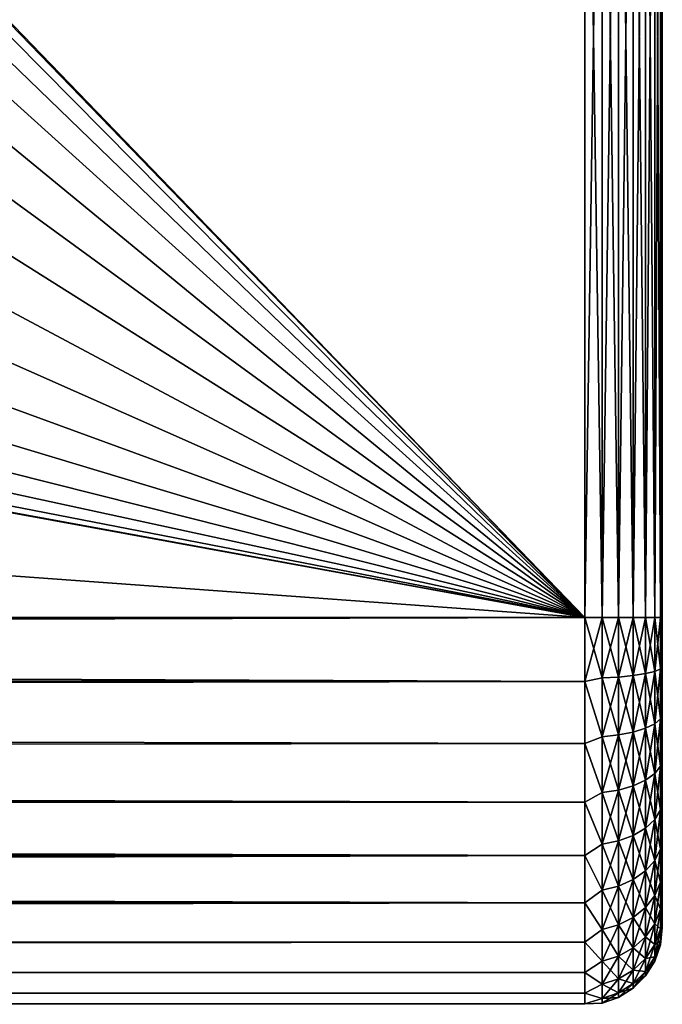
# Model space of a CAD drawing. Extents: x 0 to 500, y -78 to 1786.
# Tile 86 of 195: x 483 to 500, y 345 to 371. Entities that reach past the tile are written whole.
import ezdxf

# ---------------------------------------------------------------- set-up
doc = ezdxf.new("R2010")
doc.units = 0
doc.header["$LTSCALE"] = 52.148148
for name, color, linetype in [('16', 7, 'CONTINUOUS'), ('21', 7, 'CONTINUOUS'), ('22', 7, 'CONTINUOUS'), ('24', 7, 'CONTINUOUS'), ('80', 7, 'CONTINUOUS'), ('81', 7, 'CONTINUOUS'), ('83', 7, 'CONTINUOUS')]:
    doc.layers.add(name, color=color, linetype=linetype)

msp = doc.modelspace()

# ---------------------------------------------------------------- linework, layer by layer
at = {"layer": '16', "color": 7, "linetype": 'CONTINUOUS'}
for points in [[(500, 355.2, 8), (500, 355.2, -8), (500, 385.2, -8), (500, 355.2, 8)], [(500, 385.2, 8), (500, 355.2, 8), (500, 385.2, -8), (500, 385.2, 8)], [(500, 354.503, -7.97), (500, 355.2, -8), (500, 354.503, 7.97), (500, 354.503, -7.97)], [(500, 354.503, 7.97), (500, 355.2, -8), (500, 355.2, 8), (500, 354.503, 7.97)], [(500, 353.811, -7.878), (500, 354.503, -7.97), (500, 353.811, 7.878), (500, 353.811, -7.878)], [(500, 353.811, 7.878), (500, 354.503, -7.97), (500, 354.503, 7.97), (500, 353.811, 7.878)], [(500, 353.129, -7.727), (500, 353.811, -7.878), (500, 353.129, 7.727), (500, 353.129, -7.727)], [(500, 353.129, 7.727), (500, 353.811, -7.878), (500, 353.811, 7.878), (500, 353.129, 7.727)], [(500, 352.464, -7.518), (500, 353.129, -7.727), (500, 352.464, 7.518), (500, 352.464, -7.518)], [(500, 352.464, 7.518), (500, 353.129, -7.727), (500, 353.129, 7.727), (500, 352.464, 7.518)], [(500, 351.819, -7.25), (500, 352.464, -7.518), (500, 351.819, 7.25), (500, 351.819, -7.25)], [(500, 351.819, 7.25), (500, 352.464, -7.518), (500, 352.464, 7.518), (500, 351.819, 7.25)], [(500, 351.2, -6.928), (500, 351.819, -7.25), (500, 351.2, 6.928), (500, 351.2, -6.928)], [(500, 351.2, 6.928), (500, 351.819, -7.25), (500, 351.819, 7.25), (500, 351.2, 6.928)], [(500, 350.611, -6.553), (500, 351.2, -6.928), (500, 350.611, 6.553), (500, 350.611, -6.553)], [(500, 350.611, 6.553), (500, 351.2, -6.928), (500, 351.2, 6.928), (500, 350.611, 6.553)], [(500, 350.058, -6.128), (500, 350.611, -6.553), (500, 350.058, 6.128), (500, 350.058, -6.128)], [(500, 350.058, 6.128), (500, 350.611, -6.553), (500, 350.611, 6.553), (500, 350.058, 6.128)], [(500, 349.543, -5.657), (500, 350.058, -6.128), (500, 349.543, 5.657), (500, 349.543, -5.657)], [(500, 349.543, 5.657), (500, 350.058, -6.128), (500, 350.058, 6.128), (500, 349.543, 5.657)], [(500, 349.072, -5.142), (500, 349.543, -5.657), (500, 349.072, 5.142), (500, 349.072, -5.142)], [(500, 349.072, 5.142), (500, 349.543, -5.657), (500, 349.543, 5.657), (500, 349.072, 5.142)], [(500, 348.647, -4.589), (500, 349.072, -5.142), (500, 348.647, 4.589), (500, 348.647, -4.589)], [(500, 348.647, 4.589), (500, 349.072, -5.142), (500, 349.072, 5.142), (500, 348.647, 4.589)], [(500, 348.272, -4), (500, 348.647, -4.589), (500, 348.272, 4), (500, 348.272, -4)], [(500, 348.272, 4), (500, 348.647, -4.589), (500, 348.647, 4.589), (500, 348.272, 4)], [(500, 347.95, -3.381), (500, 348.272, -4), (500, 347.95, 3.381), (500, 347.95, -3.381)], [(500, 347.95, 3.381), (500, 348.272, -4), (500, 348.272, 4), (500, 347.95, 3.381)], [(500, 347.682, -2.736), (500, 347.95, -3.381), (500, 347.682, 2.736), (500, 347.682, -2.736)], [(500, 347.682, 2.736), (500, 347.95, -3.381), (500, 347.95, 3.381), (500, 347.682, 2.736)], [(500, 347.473, -2.071), (500, 347.682, -2.736), (500, 347.473, 2.071), (500, 347.473, -2.071)], [(500, 347.473, 2.071), (500, 347.682, -2.736), (500, 347.682, 2.736), (500, 347.473, 2.071)], [(500, 347.322, -1.389), (500, 347.473, -2.071), (500, 347.322, 1.389), (500, 347.322, -1.389)], [(500, 347.322, 1.389), (500, 347.473, -2.071), (500, 347.473, 2.071), (500, 347.322, 1.389)], [(500, 347.23, -0.697), (500, 347.322, -1.389), (500, 347.23, 0.697), (500, 347.23, -0.697)], [(500, 347.23, 0.697), (500, 347.322, -1.389), (500, 347.322, 1.389), (500, 347.23, 0.697)], [(500, 347.2, 0), (500, 347.23, -0.697), (500, 347.23, 0.697), (500, 347.2, 0)]]:
    msp.add_3dface(points, dxfattribs=at)
at = {"layer": '21', "color": 7, "linetype": 'CONTINUOUS'}
for points in [[(86.18, 355.2, 10), (86.243, 354.014, 9.929), (498, 355.2, 10), (86.18, 355.2, 10)], [(86.243, 354.014, -9.929), (86.18, 355.2, -10), (498, 353.554, -9.864), (86.243, 354.014, -9.929)], [(498, 353.554, -9.864), (86.18, 355.2, -10), (498, 355.2, -10), (498, 353.554, -9.864)], [(498, 355.2, 10), (86.243, 354.014, 9.929), (498, 353.554, 9.864), (498, 355.2, 10)], [(86.243, 354.014, 9.929), (86.435, 352.801, 9.708), (498, 353.554, 9.864), (86.243, 354.014, 9.929)], [(86.435, 352.801, -9.708), (86.243, 354.014, -9.929), (498, 353.554, -9.864), (86.435, 352.801, -9.708)], [(498, 353.554, 9.864), (86.435, 352.801, 9.708), (498, 351.953, 9.458), (498, 353.554, 9.864)], [(498, 351.953, -9.458), (86.435, 352.801, -9.708), (498, 353.554, -9.864), (498, 351.953, -9.458)], [(86.435, 352.801, 9.708), (86.762, 351.547, 9.309), (498, 351.953, 9.458), (86.435, 352.801, 9.708)], [(86.762, 351.547, -9.309), (86.435, 352.801, -9.708), (498, 351.953, -9.458), (86.762, 351.547, -9.309)], [(498, 351.953, 9.458), (86.762, 351.547, 9.309), (498, 350.441, 8.795), (498, 351.953, 9.458)], [(498, 350.441, -8.795), (86.762, 351.547, -9.309), (498, 351.953, -9.458), (498, 350.441, -8.795)], [(86.762, 351.547, 9.309), (87.22, 350.268, 8.699), (498, 350.441, 8.795), (86.762, 351.547, 9.309)], [(87.22, 350.268, -8.699), (86.762, 351.547, -9.309), (498, 350.441, -8.795), (87.22, 350.268, -8.699)], [(498, 350.441, 8.795), (87.22, 350.268, 8.699), (498, 349.058, 7.891), (498, 350.441, 8.795)], [(498, 349.058, -7.891), (87.22, 350.268, -8.699), (498, 350.441, -8.795), (498, 349.058, -7.891)], [(87.22, 350.268, 8.699), (87.772, 349.026, 7.866), (498, 349.058, 7.891), (87.22, 350.268, 8.699)], [(87.772, 349.026, -7.866), (87.22, 350.268, -8.699), (498, 349.058, -7.891), (87.772, 349.026, -7.866)], [(87.772, 349.026, 7.866), (88.348, 347.908, 6.843), (498, 349.058, 7.891), (87.772, 349.026, 7.866)], [(498, 347.843, -6.773), (87.772, 349.026, -7.866), (498, 349.058, -7.891), (498, 347.843, -6.773)], [(88.348, 347.908, -6.843), (87.772, 349.026, -7.866), (498, 347.843, -6.773), (88.348, 347.908, -6.843)], [(498, 349.058, 7.891), (88.348, 347.908, 6.843), (498, 347.843, 6.773), (498, 349.058, 7.891)], [(88.348, 347.908, 6.843), (88.879, 346.976, 5.689), (498, 347.843, 6.773), (88.348, 347.908, 6.843)], [(88.879, 346.976, -5.689), (88.348, 347.908, -6.843), (498, 347.843, -6.773), (88.879, 346.976, -5.689)], [(498, 347.843, 6.773), (88.879, 346.976, 5.689), (498, 346.828, 5.469), (498, 347.843, 6.773)], [(498, 346.828, -5.469), (88.879, 346.976, -5.689), (498, 347.843, -6.773), (498, 346.828, -5.469)], [(88.879, 346.976, 5.689), (89.321, 346.251, 4.462), (498, 346.828, 5.469), (88.879, 346.976, 5.689)], [(89.321, 346.251, -4.462), (88.879, 346.976, -5.689), (498, 346.828, -5.469), (89.321, 346.251, -4.462)], [(498, 346.828, 5.469), (89.321, 346.251, 4.462), (498, 346.042, 4.017), (498, 346.828, 5.469)], [(498, 346.042, -4.017), (89.321, 346.251, -4.462), (498, 346.828, -5.469), (498, 346.042, -4.017)], [(89.321, 346.251, 4.462), (89.655, 345.726, 3.2), (498, 346.042, 4.017), (89.321, 346.251, 4.462)], [(89.655, 345.726, -3.2), (89.321, 346.251, -4.462), (498, 346.042, -4.017), (89.655, 345.726, -3.2)], [(498, 346.042, 4.017), (89.655, 345.726, 3.2), (498, 345.506, 2.455), (498, 346.042, 4.017)], [(498, 345.506, -2.455), (89.655, 345.726, -3.2), (498, 346.042, -4.017), (498, 345.506, -2.455)], [(89.655, 345.726, 3.2), (89.876, 345.387, 1.923), (498, 345.506, 2.455), (89.655, 345.726, 3.2)], [(89.876, 345.387, -1.923), (89.655, 345.726, -3.2), (498, 345.506, -2.455), (89.876, 345.387, -1.923)], [(498, 345.506, 2.455), (89.876, 345.387, 1.923), (498, 345.234, 0.826), (498, 345.506, 2.455)], [(498, 345.234, -0.826), (89.876, 345.387, -1.923), (498, 345.506, -2.455), (498, 345.234, -0.826)], [(89.876, 345.387, 1.923), (89.986, 345.221, 0.641), (498, 345.234, 0.826), (89.876, 345.387, 1.923)], [(89.986, 345.221, -0.641), (89.876, 345.387, -1.923), (498, 345.234, -0.826), (89.986, 345.221, -0.641)], [(89.986, 345.221, 0.641), (89.986, 345.221, -0.641), (498, 345.234, 0.826), (89.986, 345.221, 0.641)], [(498, 345.234, 0.826), (89.986, 345.221, -0.641), (498, 345.234, -0.826), (498, 345.234, 0.826)]]:
    msp.add_3dface(points, dxfattribs=at)
at = {"layer": '22', "color": 7, "linetype": 'CONTINUOUS'}
for points in [[(86.18, 355.2, -10), (86.18, 385.2, -10), (498, 385.2, -10), (86.18, 355.2, -10)], [(498, 355.2, -10), (86.18, 355.2, -10), (498, 385.2, -10), (498, 355.2, -10)]]:
    msp.add_3dface(points, dxfattribs=at)
at = {"layer": '24', "color": 7, "linetype": 'CONTINUOUS'}
for points in [[(86.18, 385.2, 10), (86.18, 355.2, 10), (498, 355.2, 10), (86.18, 385.2, 10)], [(86.18, 385.2, 10), (498, 355.2, 10), (467.606, 360.748, 10), (86.18, 385.2, 10)], [(498, 355.2, 10), (498, 385.2, 10), (476.603, 377.373, 10), (498, 355.2, 10)], [(477.694, 376.189, 10), (498, 355.2, 10), (476.603, 377.373, 10), (477.694, 376.189, 10)], [(478.575, 374.84, 10), (498, 355.2, 10), (477.694, 376.189, 10), (478.575, 374.84, 10)], [(479.222, 373.366, 10), (498, 355.2, 10), (478.575, 374.84, 10), (479.222, 373.366, 10)], [(479.617, 371.805, 10), (498, 355.2, 10), (479.222, 373.366, 10), (479.617, 371.805, 10)], [(479.75, 370.2, 10), (498, 355.2, 10), (479.617, 371.805, 10), (479.75, 370.2, 10)], [(479.617, 368.595, 10), (498, 355.2, 10), (479.75, 370.2, 10), (479.617, 368.595, 10)], [(479.222, 367.034, 10), (498, 355.2, 10), (479.617, 368.595, 10), (479.222, 367.034, 10)], [(478.575, 365.56, 10), (498, 355.2, 10), (479.222, 367.034, 10), (478.575, 365.56, 10)], [(477.694, 364.212, 10), (498, 355.2, 10), (478.575, 365.56, 10), (477.694, 364.212, 10)], [(476.604, 363.027, 10), (498, 355.2, 10), (477.694, 364.212, 10), (476.604, 363.027, 10)], [(475.333, 362.038, 10), (498, 355.2, 10), (476.604, 363.027, 10), (475.333, 362.038, 10)], [(473.917, 361.271, 10), (498, 355.2, 10), (475.333, 362.038, 10), (473.917, 361.271, 10)], [(472.394, 360.748, 10), (498, 355.2, 10), (473.917, 361.271, 10), (472.394, 360.748, 10)], [(467.606, 360.748, 10), (498, 355.2, 10), (469.195, 360.483, 10), (467.606, 360.748, 10)], [(470.805, 360.483, 10), (498, 355.2, 10), (472.394, 360.748, 10), (470.805, 360.483, 10)], [(469.195, 360.483, 10), (498, 355.2, 10), (470.805, 360.483, 10), (469.195, 360.483, 10)]]:
    msp.add_3dface(points, dxfattribs=at)
at = {"layer": '80', "color": 7, "linetype": 'CONTINUOUS'}
for points in [[(498, 355.2, 10), (498, 353.554, 9.864), (498.445, 355.2, 9.95), (498, 355.2, 10)], [(498.445, 355.2, 9.95), (498, 353.554, 9.864), (498.445, 353.643, 9.827), (498.445, 355.2, 9.95)], [(498, 353.554, -9.864), (498, 355.2, -10), (498.445, 353.643, -9.827), (498, 353.554, -9.864)], [(498, 355.2, -10), (498.445, 355.2, -9.95), (498.445, 353.643, -9.827), (498, 355.2, -10)], [(498.445, 355.2, -9.95), (498.868, 355.2, -9.802), (498.868, 353.667, -9.681), (498.445, 355.2, -9.95)], [(498.445, 355.2, -9.95), (498.868, 353.667, -9.681), (498.445, 353.643, -9.827), (498.445, 355.2, -9.95)], [(498.868, 355.2, 9.802), (498.445, 355.2, 9.95), (498.445, 353.643, 9.827), (498.868, 355.2, 9.802)], [(498.868, 353.667, 9.681), (498.868, 355.2, 9.802), (498.445, 353.643, 9.827), (498.868, 353.667, 9.681)], [(498.868, 355.2, -9.802), (499.248, 355.2, -9.563), (499.248, 353.704, -9.445), (498.868, 355.2, -9.802)], [(498.868, 355.2, -9.802), (499.248, 353.704, -9.445), (498.868, 353.667, -9.681), (498.868, 355.2, -9.802)], [(499.248, 355.2, 9.563), (498.868, 355.2, 9.802), (498.868, 353.667, 9.681), (499.248, 355.2, 9.563)], [(499.248, 353.704, 9.445), (499.248, 355.2, 9.563), (498.868, 353.667, 9.681), (499.248, 353.704, 9.445)], [(499.248, 355.2, -9.563), (499.565, 355.2, -9.246), (499.565, 353.754, -9.132), (499.248, 355.2, -9.563)], [(499.248, 355.2, -9.563), (499.565, 353.754, -9.132), (499.248, 353.704, -9.445), (499.248, 355.2, -9.563)], [(499.565, 355.2, 9.246), (499.248, 355.2, 9.563), (499.248, 353.704, 9.445), (499.565, 355.2, 9.246)], [(499.565, 353.754, 9.132), (499.565, 355.2, 9.246), (499.248, 353.704, 9.445), (499.565, 353.754, 9.132)], [(499.565, 355.2, -9.246), (499.803, 355.2, -8.866), (499.803, 353.813, -8.757), (499.565, 355.2, -9.246)], [(499.565, 355.2, -9.246), (499.803, 353.813, -8.757), (499.565, 353.754, -9.132), (499.565, 355.2, -9.246)], [(499.803, 355.2, 8.866), (499.565, 355.2, 9.246), (499.565, 353.754, 9.132), (499.803, 355.2, 8.866)], [(499.803, 353.813, 8.757), (499.803, 355.2, 8.866), (499.565, 353.754, 9.132), (499.803, 353.813, 8.757)], [(499.803, 355.2, -8.866), (499.95, 355.2, -8.443), (499.95, 353.879, -8.339), (499.803, 355.2, -8.866)], [(499.803, 355.2, -8.866), (499.95, 353.879, -8.339), (499.803, 353.813, -8.757), (499.803, 355.2, -8.866)], [(499.95, 355.2, 8.443), (499.803, 355.2, 8.866), (499.803, 353.813, 8.757), (499.95, 355.2, 8.443)], [(499.95, 353.879, 8.339), (499.95, 355.2, 8.443), (499.803, 353.813, 8.757), (499.95, 353.879, 8.339)], [(500, 355.2, -8), (500, 354.503, -7.97), (499.95, 355.2, -8.443), (500, 355.2, -8)], [(499.95, 355.2, -8.443), (500, 354.503, -7.97), (499.95, 353.879, -8.339), (499.95, 355.2, -8.443)], [(500, 354.503, 7.97), (500, 355.2, 8), (499.95, 353.879, 8.339), (500, 354.503, 7.97)], [(500, 355.2, 8), (499.95, 355.2, 8.443), (499.95, 353.879, 8.339), (500, 355.2, 8)], [(500, 354.503, -7.97), (500, 353.811, -7.878), (499.95, 353.879, -8.339), (500, 354.503, -7.97)], [(500, 353.811, 7.878), (500, 354.503, 7.97), (499.95, 353.879, 8.339), (500, 353.811, 7.878)], [(499.565, 353.754, -9.132), (499.565, 352.343, -8.793), (499.248, 353.704, -9.445), (499.565, 353.754, -9.132)], [(499.565, 352.343, 8.793), (499.565, 353.754, 9.132), (499.248, 352.245, 9.095), (499.565, 352.343, 8.793)], [(499.248, 352.245, 9.095), (499.565, 353.754, 9.132), (499.248, 353.704, 9.445), (499.248, 352.245, 9.095)], [(499.803, 353.813, -8.757), (499.803, 352.46, -8.432), (499.565, 353.754, -9.132), (499.803, 353.813, -8.757)], [(499.803, 352.46, 8.432), (499.803, 353.813, 8.757), (499.565, 352.343, 8.793), (499.803, 352.46, 8.432)], [(499.565, 352.343, 8.793), (499.803, 353.813, 8.757), (499.565, 353.754, 9.132), (499.565, 352.343, 8.793)], [(499.565, 353.754, -9.132), (499.803, 352.46, -8.432), (499.565, 352.343, -8.793), (499.565, 353.754, -9.132)], [(499.95, 353.879, -8.339), (499.95, 352.591, -8.03), (499.803, 353.813, -8.757), (499.95, 353.879, -8.339)], [(499.95, 352.591, 8.03), (499.95, 353.879, 8.339), (499.803, 352.46, 8.432), (499.95, 352.591, 8.03)], [(499.803, 352.46, 8.432), (499.95, 353.879, 8.339), (499.803, 353.813, 8.757), (499.803, 352.46, 8.432)], [(499.803, 353.813, -8.757), (499.95, 352.591, -8.03), (499.803, 352.46, -8.432), (499.803, 353.813, -8.757)], [(500, 353.811, -7.878), (500, 353.129, -7.727), (499.95, 353.879, -8.339), (500, 353.811, -7.878)], [(499.95, 353.879, -8.339), (500, 353.129, -7.727), (499.95, 352.591, -8.03), (499.95, 353.879, -8.339)], [(499.95, 352.591, 8.03), (500, 353.811, 7.878), (499.95, 353.879, 8.339), (499.95, 352.591, 8.03)], [(500, 353.129, 7.727), (500, 353.811, 7.878), (499.95, 352.591, 8.03), (500, 353.129, 7.727)], [(498, 353.554, 9.864), (498.445, 352.125, 9.463), (498.445, 353.643, 9.827), (498, 353.554, 9.864)], [(498, 353.554, -9.864), (498.445, 353.643, -9.827), (498.445, 352.125, -9.463), (498, 353.554, -9.864)], [(498, 353.554, 9.864), (498, 351.953, 9.458), (498.445, 352.125, 9.463), (498, 353.554, 9.864)], [(498, 351.953, -9.458), (498, 353.554, -9.864), (498.445, 352.125, -9.463), (498, 351.953, -9.458)], [(498.868, 353.667, -9.681), (498.868, 352.171, -9.322), (498.445, 353.643, -9.827), (498.868, 353.667, -9.681)], [(498.868, 352.171, 9.322), (498.868, 353.667, 9.681), (498.445, 352.125, 9.463), (498.868, 352.171, 9.322)], [(498.445, 352.125, 9.463), (498.868, 353.667, 9.681), (498.445, 353.643, 9.827), (498.445, 352.125, 9.463)], [(498.445, 353.643, -9.827), (498.868, 352.171, -9.322), (498.445, 352.125, -9.463), (498.445, 353.643, -9.827)], [(499.248, 353.704, -9.445), (499.248, 352.245, -9.095), (498.868, 353.667, -9.681), (499.248, 353.704, -9.445)], [(499.248, 352.245, 9.095), (499.248, 353.704, 9.445), (498.868, 352.171, 9.322), (499.248, 352.245, 9.095)], [(498.868, 352.171, 9.322), (499.248, 353.704, 9.445), (498.868, 353.667, 9.681), (498.868, 352.171, 9.322)], [(498.868, 353.667, -9.681), (499.248, 352.245, -9.095), (498.868, 352.171, -9.322), (498.868, 353.667, -9.681)], [(499.248, 353.704, -9.445), (499.565, 352.343, -8.793), (499.248, 352.245, -9.095), (499.248, 353.704, -9.445)], [(500, 353.129, -7.727), (500, 352.464, -7.518), (499.95, 352.591, -8.03), (500, 353.129, -7.727)], [(500, 352.464, 7.518), (500, 353.129, 7.727), (499.95, 352.591, 8.03), (500, 352.464, 7.518)], [(499.803, 352.46, -8.432), (499.803, 351.175, -7.9), (499.565, 352.343, -8.793), (499.803, 352.46, -8.432)], [(499.803, 351.175, 7.9), (499.803, 352.46, 8.432), (499.565, 351.002, 8.238), (499.803, 351.175, 7.9)], [(499.565, 351.002, 8.238), (499.803, 352.46, 8.432), (499.565, 352.343, 8.793), (499.565, 351.002, 8.238)], [(499.95, 352.591, -8.03), (499.95, 351.367, -7.523), (499.803, 352.46, -8.432), (499.95, 352.591, -8.03)], [(499.95, 351.367, 7.523), (499.95, 352.591, 8.03), (499.803, 351.175, 7.9), (499.95, 351.367, 7.523)], [(499.803, 351.175, 7.9), (499.95, 352.591, 8.03), (499.803, 352.46, 8.432), (499.803, 351.175, 7.9)], [(499.803, 352.46, -8.432), (499.95, 351.367, -7.523), (499.803, 351.175, -7.9), (499.803, 352.46, -8.432)], [(500, 352.464, -7.518), (500, 351.819, -7.25), (499.95, 352.591, -8.03), (500, 352.464, -7.518)], [(499.95, 352.591, -8.03), (500, 351.819, -7.25), (499.95, 351.367, -7.523), (499.95, 352.591, -8.03)], [(499.95, 351.367, 7.523), (500, 352.464, 7.518), (499.95, 352.591, 8.03), (499.95, 351.367, 7.523)], [(500, 351.819, 7.25), (500, 352.464, 7.518), (499.95, 351.367, 7.523), (500, 351.819, 7.25)], [(499.248, 352.245, -9.095), (499.248, 350.858, -8.521), (498.868, 352.171, -9.322), (499.248, 352.245, -9.095)], [(499.248, 350.858, 8.521), (499.248, 352.245, 9.095), (498.868, 350.75, 8.733), (499.248, 350.858, 8.521)], [(498.868, 350.75, 8.733), (499.248, 352.245, 9.095), (498.868, 352.171, 9.322), (498.868, 350.75, 8.733)], [(499.565, 352.343, -8.793), (499.565, 351.002, -8.238), (499.248, 352.245, -9.095), (499.565, 352.343, -8.793)], [(499.565, 351.002, 8.238), (499.565, 352.343, 8.793), (499.248, 350.858, 8.521), (499.565, 351.002, 8.238)], [(499.248, 350.858, 8.521), (499.565, 352.343, 8.793), (499.248, 352.245, 9.095), (499.248, 350.858, 8.521)], [(499.248, 352.245, -9.095), (499.565, 351.002, -8.238), (499.248, 350.858, -8.521), (499.248, 352.245, -9.095)], [(499.565, 352.343, -8.793), (499.803, 351.175, -7.9), (499.565, 351.002, -8.238), (499.565, 352.343, -8.793)], [(498, 351.953, 9.458), (498.445, 350.683, 8.865), (498.445, 352.125, 9.463), (498, 351.953, 9.458)], [(498, 351.953, -9.458), (498.445, 352.125, -9.463), (498.445, 350.683, -8.865), (498, 351.953, -9.458)], [(498, 351.953, 9.458), (498, 350.441, 8.795), (498.445, 350.683, 8.865), (498, 351.953, 9.458)], [(498, 350.441, -8.795), (498, 351.953, -9.458), (498.445, 350.683, -8.865), (498, 350.441, -8.795)], [(498.868, 352.171, -9.322), (498.868, 350.75, -8.733), (498.445, 352.125, -9.463), (498.868, 352.171, -9.322)], [(498.868, 350.75, 8.733), (498.868, 352.171, 9.322), (498.445, 350.683, 8.865), (498.868, 350.75, 8.733)], [(498.445, 350.683, 8.865), (498.868, 352.171, 9.322), (498.445, 352.125, 9.463), (498.445, 350.683, 8.865)], [(498.445, 352.125, -9.463), (498.868, 350.75, -8.733), (498.445, 350.683, -8.865), (498.445, 352.125, -9.463)], [(498.868, 352.171, -9.322), (499.248, 350.858, -8.521), (498.868, 350.75, -8.733), (498.868, 352.171, -9.322)], [(500, 351.819, -7.25), (500, 351.2, -6.928), (499.95, 351.367, -7.523), (500, 351.819, -7.25)], [(500, 351.2, 6.928), (500, 351.819, 7.25), (499.95, 351.367, 7.523), (500, 351.2, 6.928)], [(499.95, 351.367, -7.523), (499.95, 350.237, -6.83), (499.803, 351.175, -7.9), (499.95, 351.367, -7.523)], [(499.95, 350.237, 6.83), (499.95, 351.367, 7.523), (499.803, 349.989, 7.173), (499.95, 350.237, 6.83)], [(499.803, 349.989, 7.173), (499.95, 351.367, 7.523), (499.803, 351.175, 7.9), (499.803, 349.989, 7.173)], [(500, 351.2, -6.928), (500, 350.611, -6.553), (499.95, 351.367, -7.523), (500, 351.2, -6.928)], [(499.95, 351.367, -7.523), (500, 350.611, -6.553), (499.95, 350.237, -6.83), (499.95, 351.367, -7.523)], [(499.95, 350.237, 6.83), (500, 351.2, 6.928), (499.95, 351.367, 7.523), (499.95, 350.237, 6.83)], [(500, 350.611, 6.553), (500, 351.2, 6.928), (499.95, 350.237, 6.83), (500, 350.611, 6.553)], [(499.565, 351.002, -8.238), (499.565, 349.765, -7.48), (499.248, 350.858, -8.521), (499.565, 351.002, -8.238)], [(499.565, 349.765, 7.48), (499.565, 351.002, 8.238), (499.248, 349.579, 7.737), (499.565, 349.765, 7.48)], [(499.248, 349.579, 7.737), (499.565, 351.002, 8.238), (499.248, 350.858, 8.521), (499.248, 349.579, 7.737)], [(499.803, 351.175, -7.9), (499.803, 349.989, -7.173), (499.565, 351.002, -8.238), (499.803, 351.175, -7.9)], [(499.803, 349.989, 7.173), (499.803, 351.175, 7.9), (499.565, 349.765, 7.48), (499.803, 349.989, 7.173)], [(499.565, 349.765, 7.48), (499.803, 351.175, 7.9), (499.565, 351.002, 8.238), (499.565, 349.765, 7.48)], [(499.565, 351.002, -8.238), (499.803, 349.989, -7.173), (499.565, 349.765, -7.48), (499.565, 351.002, -8.238)], [(499.803, 351.175, -7.9), (499.95, 350.237, -6.83), (499.803, 349.989, -7.173), (499.803, 351.175, -7.9)], [(498, 350.441, 8.795), (498.445, 349.352, 8.05), (498.445, 350.683, 8.865), (498, 350.441, 8.795)], [(498, 350.441, -8.795), (498.445, 350.683, -8.865), (498.445, 349.352, -8.05), (498, 350.441, -8.795)], [(498.868, 350.75, -8.733), (498.868, 349.439, -7.93), (498.445, 350.683, -8.865), (498.868, 350.75, -8.733)], [(498.868, 349.439, 7.93), (498.868, 350.75, 8.733), (498.445, 349.352, 8.05), (498.868, 349.439, 7.93)], [(498.445, 349.352, 8.05), (498.868, 350.75, 8.733), (498.445, 350.683, 8.865), (498.445, 349.352, 8.05)], [(498.445, 350.683, -8.865), (498.868, 349.439, -7.93), (498.445, 349.352, -8.05), (498.445, 350.683, -8.865)], [(499.248, 350.858, -8.521), (499.248, 349.579, -7.737), (498.868, 350.75, -8.733), (499.248, 350.858, -8.521)], [(499.248, 349.579, 7.737), (499.248, 350.858, 8.521), (498.868, 349.439, 7.93), (499.248, 349.579, 7.737)], [(498.868, 349.439, 7.93), (499.248, 350.858, 8.521), (498.868, 350.75, 8.733), (498.868, 349.439, 7.93)], [(498.868, 350.75, -8.733), (499.248, 349.579, -7.737), (498.868, 349.439, -7.93), (498.868, 350.75, -8.733)], [(499.248, 350.858, -8.521), (499.565, 349.765, -7.48), (499.248, 349.579, -7.737), (499.248, 350.858, -8.521)], [(498, 350.441, 8.795), (498, 349.058, 7.891), (498.445, 349.352, 8.05), (498, 350.441, 8.795)], [(498, 349.058, -7.891), (498, 350.441, -8.795), (498.445, 349.352, -8.05), (498, 349.058, -7.891)], [(500, 350.611, -6.553), (500, 350.058, -6.128), (499.95, 350.237, -6.83), (500, 350.611, -6.553)], [(500, 350.058, 6.128), (500, 350.611, 6.553), (499.95, 350.237, 6.83), (500, 350.058, 6.128)], [(499.95, 350.237, -6.83), (499.95, 349.23, -5.97), (499.803, 349.989, -7.173), (499.95, 350.237, -6.83)], [(499.95, 349.23, 5.97), (499.95, 350.237, 6.83), (499.803, 348.931, 6.269), (499.95, 349.23, 5.97)], [(499.803, 348.931, 6.269), (499.95, 350.237, 6.83), (499.803, 349.989, 7.173), (499.803, 348.931, 6.269)], [(500, 350.058, -6.128), (500, 349.543, -5.657), (499.95, 350.237, -6.83), (500, 350.058, -6.128)], [(499.95, 350.237, -6.83), (500, 349.543, -5.657), (499.95, 349.23, -5.97), (499.95, 350.237, -6.83)], [(499.95, 349.23, 5.97), (500, 350.058, 6.128), (499.95, 350.237, 6.83), (499.95, 349.23, 5.97)], [(499.803, 349.989, -7.173), (499.803, 348.931, -6.269), (499.565, 349.765, -7.48), (499.803, 349.989, -7.173)], [(499.803, 348.931, 6.269), (499.803, 349.989, 7.173), (499.565, 348.662, 6.538), (499.803, 348.931, 6.269)], [(499.565, 348.662, 6.538), (499.803, 349.989, 7.173), (499.565, 349.765, 7.48), (499.565, 348.662, 6.538)], [(499.803, 349.989, -7.173), (499.95, 349.23, -5.97), (499.803, 348.931, -6.269), (499.803, 349.989, -7.173)], [(500, 349.543, 5.657), (500, 350.058, 6.128), (499.95, 349.23, 5.97), (500, 349.543, 5.657)], [(499.565, 349.765, -7.48), (499.565, 348.662, -6.538), (499.248, 349.579, -7.737), (499.565, 349.765, -7.48)], [(499.565, 348.662, 6.538), (499.565, 349.765, 7.48), (499.248, 348.438, 6.762), (499.565, 348.662, 6.538)], [(499.248, 348.438, 6.762), (499.565, 349.765, 7.48), (499.248, 349.579, 7.737), (499.248, 348.438, 6.762)], [(499.565, 349.765, -7.48), (499.803, 348.931, -6.269), (499.565, 348.662, -6.538), (499.565, 349.765, -7.48)], [(498.868, 349.439, -7.93), (498.868, 348.269, -6.931), (498.445, 349.352, -8.05), (498.868, 349.439, -7.93)], [(498.868, 348.269, 6.931), (498.868, 349.439, 7.93), (498.445, 348.164, 7.036), (498.868, 348.269, 6.931)], [(498.445, 348.164, 7.036), (498.868, 349.439, 7.93), (498.445, 349.352, 8.05), (498.445, 348.164, 7.036)], [(499.248, 349.579, -7.737), (499.248, 348.438, -6.762), (498.868, 349.439, -7.93), (499.248, 349.579, -7.737)], [(499.248, 348.438, 6.762), (499.248, 349.579, 7.737), (498.868, 348.269, 6.931), (499.248, 348.438, 6.762)], [(498.868, 348.269, 6.931), (499.248, 349.579, 7.737), (498.868, 349.439, 7.93), (498.868, 348.269, 6.931)], [(498.868, 349.439, -7.93), (499.248, 348.438, -6.762), (498.868, 348.269, -6.931), (498.868, 349.439, -7.93)], [(499.248, 349.579, -7.737), (499.565, 348.662, -6.538), (499.248, 348.438, -6.762), (499.248, 349.579, -7.737)], [(500, 349.543, -5.657), (500, 349.072, -5.142), (499.95, 349.23, -5.97), (500, 349.543, -5.657)], [(500, 349.072, 5.142), (500, 349.543, 5.657), (499.95, 348.37, 4.963), (500, 349.072, 5.142)], [(499.95, 348.37, 4.963), (500, 349.543, 5.657), (499.95, 349.23, 5.97), (499.95, 348.37, 4.963)], [(498, 349.058, 7.891), (498.445, 348.164, 7.036), (498.445, 349.352, 8.05), (498, 349.058, 7.891)], [(498, 349.058, -7.891), (498.445, 349.352, -8.05), (498.445, 348.164, -7.036), (498, 349.058, -7.891)], [(498.445, 349.352, -8.05), (498.868, 348.269, -6.931), (498.445, 348.164, -7.036), (498.445, 349.352, -8.05)], [(499.95, 349.23, -5.97), (499.95, 348.37, -4.963), (499.803, 348.931, -6.269), (499.95, 349.23, -5.97)], [(499.95, 348.37, 4.963), (499.95, 349.23, 5.97), (499.803, 348.027, 5.211), (499.95, 348.37, 4.963)], [(499.803, 348.027, 5.211), (499.95, 349.23, 5.97), (499.803, 348.931, 6.269), (499.803, 348.027, 5.211)], [(499.95, 349.23, -5.97), (500, 349.072, -5.142), (499.95, 348.37, -4.963), (499.95, 349.23, -5.97)], [(498, 349.058, 7.891), (498, 347.843, 6.773), (498.445, 348.164, 7.036), (498, 349.058, 7.891)], [(498, 347.843, -6.773), (498, 349.058, -7.891), (498.445, 348.164, -7.036), (498, 347.843, -6.773)], [(499.803, 348.931, -6.269), (499.803, 348.027, -5.211), (499.565, 348.662, -6.538), (499.803, 348.931, -6.269)], [(499.803, 348.027, 5.211), (499.803, 348.931, 6.269), (499.565, 347.72, 5.435), (499.803, 348.027, 5.211)], [(499.565, 347.72, 5.435), (499.803, 348.931, 6.269), (499.565, 348.662, 6.538), (499.565, 347.72, 5.435)], [(499.803, 348.931, -6.269), (499.95, 348.37, -4.963), (499.803, 348.027, -5.211), (499.803, 348.931, -6.269)], [(500, 349.072, -5.142), (500, 348.647, -4.589), (499.95, 348.37, -4.963), (500, 349.072, -5.142)], [(500, 348.647, 4.589), (500, 349.072, 5.142), (499.95, 348.37, 4.963), (500, 348.647, 4.589)], [(499.565, 348.662, -6.538), (499.565, 347.72, -5.435), (499.248, 348.438, -6.762), (499.565, 348.662, -6.538)], [(499.565, 347.72, 5.435), (499.565, 348.662, 6.538), (499.248, 347.463, 5.621), (499.565, 347.72, 5.435)], [(499.248, 347.463, 5.621), (499.565, 348.662, 6.538), (499.248, 348.438, 6.762), (499.248, 347.463, 5.621)], [(499.565, 348.662, -6.538), (499.803, 348.027, -5.211), (499.565, 347.72, -5.435), (499.565, 348.662, -6.538)], [(500, 348.647, -4.589), (500, 348.272, -4), (499.95, 348.37, -4.963), (500, 348.647, -4.589)], [(500, 348.272, 4), (500, 348.647, 4.589), (499.95, 347.677, 3.833), (500, 348.272, 4)], [(499.95, 347.677, 3.833), (500, 348.647, 4.589), (499.95, 348.37, 4.963), (499.95, 347.677, 3.833)], [(499.248, 348.438, -6.762), (499.248, 347.463, -5.621), (498.868, 348.269, -6.931), (499.248, 348.438, -6.762)], [(499.248, 347.463, 5.621), (499.248, 348.438, 6.762), (498.868, 347.27, 5.761), (499.248, 347.463, 5.621)], [(498.868, 347.27, 5.761), (499.248, 348.438, 6.762), (498.868, 348.269, 6.931), (498.868, 347.27, 5.761)], [(499.248, 348.438, -6.762), (499.565, 347.72, -5.435), (499.248, 347.463, -5.621), (499.248, 348.438, -6.762)], [(498, 347.843, 6.773), (498.445, 347.15, 5.848), (498.445, 348.164, 7.036), (498, 347.843, 6.773)], [(498, 347.843, -6.773), (498.445, 348.164, -7.036), (498.445, 347.15, -5.848), (498, 347.843, -6.773)], [(498.868, 348.269, -6.931), (498.868, 347.27, -5.761), (498.445, 348.164, -7.036), (498.868, 348.269, -6.931)], [(498.868, 347.27, 5.761), (498.868, 348.269, 6.931), (498.445, 347.15, 5.848), (498.868, 347.27, 5.761)], [(498.445, 347.15, 5.848), (498.868, 348.269, 6.931), (498.445, 348.164, 7.036), (498.445, 347.15, 5.848)], [(498.445, 348.164, -7.036), (498.868, 347.27, -5.761), (498.445, 347.15, -5.848), (498.445, 348.164, -7.036)], [(498.868, 348.269, -6.931), (499.248, 347.463, -5.621), (498.868, 347.27, -5.761), (498.868, 348.269, -6.931)], [(499.95, 348.37, -4.963), (499.95, 347.677, -3.833), (499.803, 348.027, -5.211), (499.95, 348.37, -4.963)], [(499.95, 347.677, 3.833), (499.95, 348.37, 4.963), (499.803, 347.3, 4.025), (499.95, 347.677, 3.833)], [(499.803, 347.3, 4.025), (499.95, 348.37, 4.963), (499.803, 348.027, 5.211), (499.803, 347.3, 4.025)], [(499.95, 348.37, -4.963), (500, 348.272, -4), (499.95, 347.677, -3.833), (499.95, 348.37, -4.963)], [(500, 348.272, -4), (500, 347.95, -3.381), (499.95, 347.677, -3.833), (500, 348.272, -4)], [(500, 347.95, 3.381), (500, 348.272, 4), (499.95, 347.677, 3.833), (500, 347.95, 3.381)], [(499.803, 348.027, -5.211), (499.803, 347.3, -4.025), (499.565, 347.72, -5.435), (499.803, 348.027, -5.211)], [(499.803, 347.3, 4.025), (499.803, 348.027, 5.211), (499.565, 346.962, 4.198), (499.803, 347.3, 4.025)], [(499.565, 346.962, 4.198), (499.803, 348.027, 5.211), (499.565, 347.72, 5.435), (499.565, 346.962, 4.198)], [(499.803, 348.027, -5.211), (499.95, 347.677, -3.833), (499.803, 347.3, -4.025), (499.803, 348.027, -5.211)], [(500, 347.95, -3.381), (500, 347.682, -2.736), (499.95, 347.677, -3.833), (500, 347.95, -3.381)], [(500, 347.682, 2.736), (500, 347.95, 3.381), (499.95, 347.17, 2.609), (500, 347.682, 2.736)], [(499.95, 347.17, 2.609), (500, 347.95, 3.381), (499.95, 347.677, 3.833), (499.95, 347.17, 2.609)], [(498, 347.843, 6.773), (498, 346.828, 5.469), (498.445, 347.15, 5.848), (498, 347.843, 6.773)], [(498, 346.828, -5.469), (498, 347.843, -6.773), (498.445, 347.15, -5.848), (498, 346.828, -5.469)], [(499.565, 347.72, -5.435), (499.565, 346.962, -4.198), (499.248, 347.463, -5.621), (499.565, 347.72, -5.435)], [(499.565, 346.962, 4.198), (499.565, 347.72, 5.435), (499.248, 346.679, 4.342), (499.565, 346.962, 4.198)], [(499.248, 346.679, 4.342), (499.565, 347.72, 5.435), (499.248, 347.463, 5.621), (499.248, 346.679, 4.342)], [(499.565, 347.72, -5.435), (499.803, 347.3, -4.025), (499.565, 346.962, -4.198), (499.565, 347.72, -5.435)], [(499.95, 347.677, -3.833), (499.95, 347.17, -2.609), (499.803, 347.3, -4.025), (499.95, 347.677, -3.833)], [(499.95, 347.17, 2.609), (499.95, 347.677, 3.833), (499.803, 346.768, 2.74), (499.95, 347.17, 2.609)], [(499.803, 346.768, 2.74), (499.95, 347.677, 3.833), (499.803, 347.3, 4.025), (499.803, 346.768, 2.74)], [(500, 347.682, -2.736), (500, 347.473, -2.071), (499.95, 347.17, -2.609), (500, 347.682, -2.736)], [(499.95, 347.677, -3.833), (500, 347.682, -2.736), (499.95, 347.17, -2.609), (499.95, 347.677, -3.833)], [(500, 347.473, 2.071), (500, 347.682, 2.736), (499.95, 347.17, 2.609), (500, 347.473, 2.071)], [(499.248, 347.463, -5.621), (499.248, 346.679, -4.342), (498.868, 347.27, -5.761), (499.248, 347.463, -5.621)], [(499.248, 346.679, 4.342), (499.248, 347.463, 5.621), (498.868, 346.467, 4.45), (499.248, 346.679, 4.342)], [(498.868, 346.467, 4.45), (499.248, 347.463, 5.621), (498.868, 347.27, 5.761), (498.868, 346.467, 4.45)], [(499.248, 347.463, -5.621), (499.565, 346.962, -4.198), (499.248, 346.679, -4.342), (499.248, 347.463, -5.621)], [(500, 347.473, -2.071), (500, 347.322, -1.389), (499.95, 347.17, -2.609), (500, 347.473, -2.071)], [(500, 347.322, 1.389), (500, 347.473, 2.071), (499.95, 346.861, 1.321), (500, 347.322, 1.389)], [(499.95, 346.861, 1.321), (500, 347.473, 2.071), (499.95, 347.17, 2.609), (499.95, 346.861, 1.321)], [(498, 346.828, 5.469), (498.445, 346.335, 4.517), (498.445, 347.15, 5.848), (498, 346.828, 5.469)], [(498, 346.828, -5.469), (498.445, 347.15, -5.848), (498.445, 346.335, -4.517), (498, 346.828, -5.469)], [(498.868, 347.27, -5.761), (498.868, 346.467, -4.45), (498.445, 347.15, -5.848), (498.868, 347.27, -5.761)], [(498.868, 346.467, 4.45), (498.868, 347.27, 5.761), (498.445, 346.335, 4.517), (498.868, 346.467, 4.45)], [(498.445, 346.335, 4.517), (498.868, 347.27, 5.761), (498.445, 347.15, 5.848), (498.445, 346.335, 4.517)], [(498.445, 347.15, -5.848), (498.868, 346.467, -4.45), (498.445, 346.335, -4.517), (498.445, 347.15, -5.848)], [(498.868, 347.27, -5.761), (499.248, 346.679, -4.342), (498.868, 346.467, -4.45), (498.868, 347.27, -5.761)], [(499.803, 347.3, -4.025), (499.803, 346.768, -2.74), (499.565, 346.962, -4.198), (499.803, 347.3, -4.025)], [(499.803, 346.768, 2.74), (499.803, 347.3, 4.025), (499.565, 346.407, 2.857), (499.803, 346.768, 2.74)], [(499.565, 346.407, 2.857), (499.803, 347.3, 4.025), (499.565, 346.962, 4.198), (499.565, 346.407, 2.857)], [(499.803, 347.3, -4.025), (499.95, 347.17, -2.609), (499.803, 346.768, -2.74), (499.803, 347.3, -4.025)], [(499.95, 347.17, -2.609), (499.95, 346.861, -1.321), (499.803, 346.768, -2.74), (499.95, 347.17, -2.609)], [(499.95, 346.861, 1.321), (499.95, 347.17, 2.609), (499.803, 346.443, 1.387), (499.95, 346.861, 1.321)], [(499.803, 346.443, 1.387), (499.95, 347.17, 2.609), (499.803, 346.768, 2.74), (499.803, 346.443, 1.387)], [(500, 347.322, -1.389), (500, 347.23, -0.697), (499.95, 346.861, -1.321), (500, 347.322, -1.389)], [(499.95, 347.17, -2.609), (500, 347.322, -1.389), (499.95, 346.861, -1.321), (499.95, 347.17, -2.609)], [(500, 347.23, 0.697), (500, 347.322, 1.389), (499.95, 346.861, 1.321), (500, 347.23, 0.697)], [(500, 347.23, -0.697), (500, 347.2, 0), (499.95, 346.861, -1.321), (500, 347.23, -0.697)], [(500, 347.2, 0), (500, 347.23, 0.697), (499.95, 346.757), (500, 347.2, 0)], [(499.95, 346.757), (500, 347.23, 0.697), (499.95, 346.861, 1.321), (499.95, 346.757)], [(499.95, 346.861, -1.321), (500, 347.2, 0), (499.95, 346.757), (499.95, 346.861, -1.321)], [(499.565, 346.962, -4.198), (499.565, 346.407, -2.857), (499.248, 346.679, -4.342), (499.565, 346.962, -4.198)], [(499.565, 346.407, 2.857), (499.565, 346.962, 4.198), (499.248, 346.105, 2.955), (499.565, 346.407, 2.857)], [(499.248, 346.105, 2.955), (499.565, 346.962, 4.198), (499.248, 346.679, 4.342), (499.248, 346.105, 2.955)], [(499.565, 346.962, -4.198), (499.803, 346.768, -2.74), (499.565, 346.407, -2.857), (499.565, 346.962, -4.198)], [(499.95, 346.861, -1.321), (499.95, 346.757), (499.803, 346.443, -1.387), (499.95, 346.861, -1.321)], [(499.803, 346.768, -2.74), (499.95, 346.861, -1.321), (499.803, 346.443, -1.387), (499.803, 346.768, -2.74)], [(499.95, 346.757), (499.95, 346.861, 1.321), (499.803, 346.334), (499.95, 346.757)], [(499.803, 346.334), (499.95, 346.861, 1.321), (499.803, 346.443, 1.387), (499.803, 346.334)], [(498, 346.828, 5.469), (498, 346.042, 4.017), (498.445, 346.335, 4.517), (498, 346.828, 5.469)], [(498, 346.042, -4.017), (498, 346.828, -5.469), (498.445, 346.335, -4.517), (498, 346.042, -4.017)], [(499.248, 346.679, -4.342), (499.248, 346.105, -2.955), (498.868, 346.467, -4.45), (499.248, 346.679, -4.342)], [(499.248, 346.105, 2.955), (499.248, 346.679, 4.342), (498.868, 345.878, 3.029), (499.248, 346.105, 2.955)], [(498.868, 345.878, 3.029), (499.248, 346.679, 4.342), (498.868, 346.467, 4.45), (498.868, 345.878, 3.029)], [(499.248, 346.679, -4.342), (499.565, 346.407, -2.857), (499.248, 346.105, -2.955), (499.248, 346.679, -4.342)], [(499.803, 346.768, -2.74), (499.803, 346.443, -1.387), (499.565, 346.407, -2.857), (499.803, 346.768, -2.74)], [(499.803, 346.443, 1.387), (499.803, 346.768, 2.74), (499.565, 346.068, 1.446), (499.803, 346.443, 1.387)], [(499.565, 346.068, 1.446), (499.803, 346.768, 2.74), (499.565, 346.407, 2.857), (499.565, 346.068, 1.446)], [(499.803, 346.443, -1.387), (499.95, 346.757), (499.803, 346.334), (499.803, 346.443, -1.387)], [(498.868, 346.467, -4.45), (498.868, 345.878, -3.029), (498.445, 346.335, -4.517), (498.868, 346.467, -4.45)], [(498.868, 345.878, 3.029), (498.868, 346.467, 4.45), (498.445, 345.737, 3.075), (498.868, 345.878, 3.029)], [(498.445, 345.737, 3.075), (498.868, 346.467, 4.45), (498.445, 346.335, 4.517), (498.445, 345.737, 3.075)], [(498.868, 346.467, -4.45), (499.248, 346.105, -2.955), (498.868, 345.878, -3.029), (498.868, 346.467, -4.45)], [(499.565, 346.407, -2.857), (499.565, 346.068, -1.446), (499.248, 346.105, -2.955), (499.565, 346.407, -2.857)], [(499.565, 346.068, 1.446), (499.565, 346.407, 2.857), (499.248, 345.755, 1.496), (499.565, 346.068, 1.446)], [(499.248, 345.755, 1.496), (499.565, 346.407, 2.857), (499.248, 346.105, 2.955), (499.248, 345.755, 1.496)], [(499.803, 346.443, -1.387), (499.803, 346.334), (499.565, 346.068, -1.446), (499.803, 346.443, -1.387)], [(499.565, 346.407, -2.857), (499.803, 346.443, -1.387), (499.565, 346.068, -1.446), (499.565, 346.407, -2.857)], [(499.803, 346.334), (499.803, 346.443, 1.387), (499.565, 345.954), (499.803, 346.334)], [(499.565, 345.954), (499.803, 346.443, 1.387), (499.565, 346.068, 1.446), (499.565, 345.954)], [(498, 346.042, 4.017), (498.445, 345.737, 3.075), (498.445, 346.335, 4.517), (498, 346.042, 4.017)], [(498, 346.042, -4.017), (498.445, 346.335, -4.517), (498.445, 345.737, -3.075), (498, 346.042, -4.017)], [(498.445, 346.335, -4.517), (498.868, 345.878, -3.029), (498.445, 345.737, -3.075), (498.445, 346.335, -4.517)], [(499.248, 346.105, -2.955), (499.248, 345.755, -1.496), (498.868, 345.878, -3.029), (499.248, 346.105, -2.955)], [(499.248, 345.755, 1.496), (499.248, 346.105, 2.955), (498.868, 345.519, 1.533), (499.248, 345.755, 1.496)], [(498.868, 345.519, 1.533), (499.248, 346.105, 2.955), (498.868, 345.878, 3.029), (498.868, 345.519, 1.533)], [(499.248, 346.105, -2.955), (499.565, 346.068, -1.446), (499.248, 345.755, -1.496), (499.248, 346.105, -2.955)], [(499.565, 346.068, -1.446), (499.803, 346.334), (499.565, 345.954), (499.565, 346.068, -1.446)], [(498, 346.042, 4.017), (498, 345.506, 2.455), (498.445, 345.737, 3.075), (498, 346.042, 4.017)], [(498, 345.506, -2.455), (498, 346.042, -4.017), (498.445, 345.737, -3.075), (498, 345.506, -2.455)], [(498.868, 345.878, -3.029), (498.868, 345.519, -1.533), (498.445, 345.737, -3.075), (498.868, 345.878, -3.029)], [(498.868, 345.519, 1.533), (498.868, 345.878, 3.029), (498.445, 345.373, 1.557), (498.868, 345.519, 1.533)], [(498.445, 345.373, 1.557), (498.868, 345.878, 3.029), (498.445, 345.737, 3.075), (498.445, 345.373, 1.557)], [(498.868, 345.878, -3.029), (499.248, 345.755, -1.496), (498.868, 345.519, -1.533), (498.868, 345.878, -3.029)], [(499.565, 346.068, -1.446), (499.565, 345.954), (499.248, 345.755, -1.496), (499.565, 346.068, -1.446)], [(499.565, 345.954), (499.565, 346.068, 1.446), (499.248, 345.637), (499.565, 345.954)], [(499.248, 345.637), (499.565, 346.068, 1.446), (499.248, 345.755, 1.496), (499.248, 345.637)], [(499.248, 345.755, -1.496), (499.565, 345.954), (499.248, 345.637), (499.248, 345.755, -1.496)], [(498, 345.506, 2.455), (498.445, 345.373, 1.557), (498.445, 345.737, 3.075), (498, 345.506, 2.455)], [(498, 345.506, -2.455), (498.445, 345.737, -3.075), (498.445, 345.373, -1.557), (498, 345.506, -2.455)], [(498.445, 345.737, -3.075), (498.868, 345.519, -1.533), (498.445, 345.373, -1.557), (498.445, 345.737, -3.075)], [(499.248, 345.755, -1.496), (499.248, 345.637), (498.868, 345.519, -1.533), (499.248, 345.755, -1.496)], [(499.248, 345.637), (499.248, 345.755, 1.496), (498.868, 345.398), (499.248, 345.637)], [(498.868, 345.398), (499.248, 345.755, 1.496), (498.868, 345.519, 1.533), (498.868, 345.398)], [(498.868, 345.519, -1.533), (499.248, 345.637), (498.868, 345.398), (498.868, 345.519, -1.533)], [(498, 345.506, 2.455), (498, 345.234, 0.826), (498.445, 345.373, 1.557), (498, 345.506, 2.455)], [(498, 345.234, -0.826), (498, 345.506, -2.455), (498.445, 345.373, -1.557), (498, 345.234, -0.826)], [(498, 345.234, 0.826), (498.445, 345.25), (498.445, 345.373, 1.557), (498, 345.234, 0.826)], [(498, 345.234, -0.826), (498.445, 345.373, -1.557), (498.445, 345.25), (498, 345.234, -0.826)], [(498.868, 345.519, -1.533), (498.868, 345.398), (498.445, 345.373, -1.557), (498.868, 345.519, -1.533)], [(498.868, 345.398), (498.868, 345.519, 1.533), (498.445, 345.25), (498.868, 345.398)], [(498.445, 345.25), (498.868, 345.519, 1.533), (498.445, 345.373, 1.557), (498.445, 345.25)], [(498.445, 345.373, -1.557), (498.868, 345.398), (498.445, 345.25), (498.445, 345.373, -1.557)], [(498, 345.234, 0.826), (498, 345.234, -0.826), (498.445, 345.25), (498, 345.234, 0.826)]]:
    msp.add_3dface(points, dxfattribs=at)
at = {"layer": '81', "color": 7, "linetype": 'CONTINUOUS'}
for points in [[(498, 385.2, 10), (498, 355.2, 10), (498.445, 355.2, 9.95), (498, 385.2, 10)], [(498.445, 385.2, 9.95), (498, 385.2, 10), (498.445, 355.2, 9.95), (498.445, 385.2, 9.95)], [(498.868, 385.2, 9.802), (498.445, 385.2, 9.95), (498.868, 355.2, 9.802), (498.868, 385.2, 9.802)], [(498.868, 355.2, 9.802), (498.445, 385.2, 9.95), (498.445, 355.2, 9.95), (498.868, 355.2, 9.802)], [(499.248, 385.2, 9.563), (498.868, 385.2, 9.802), (499.248, 355.2, 9.563), (499.248, 385.2, 9.563)], [(499.248, 355.2, 9.563), (498.868, 385.2, 9.802), (498.868, 355.2, 9.802), (499.248, 355.2, 9.563)], [(499.565, 385.2, 9.246), (499.248, 385.2, 9.563), (499.565, 355.2, 9.246), (499.565, 385.2, 9.246)], [(499.565, 355.2, 9.246), (499.248, 385.2, 9.563), (499.248, 355.2, 9.563), (499.565, 355.2, 9.246)], [(499.803, 385.2, 8.866), (499.565, 385.2, 9.246), (499.803, 355.2, 8.866), (499.803, 385.2, 8.866)], [(499.803, 355.2, 8.866), (499.565, 385.2, 9.246), (499.565, 355.2, 9.246), (499.803, 355.2, 8.866)], [(499.95, 385.2, 8.443), (499.803, 385.2, 8.866), (499.95, 355.2, 8.443), (499.95, 385.2, 8.443)], [(499.95, 355.2, 8.443), (499.803, 385.2, 8.866), (499.803, 355.2, 8.866), (499.95, 355.2, 8.443)], [(500, 355.2, 8), (500, 385.2, 8), (499.95, 385.2, 8.443), (500, 355.2, 8)], [(500, 355.2, 8), (499.95, 385.2, 8.443), (499.95, 355.2, 8.443), (500, 355.2, 8)]]:
    msp.add_3dface(points, dxfattribs=at)
at = {"layer": '83', "color": 7, "linetype": 'CONTINUOUS'}
for points in [[(498, 355.2, -10), (498, 385.2, -10), (498.445, 385.2, -9.95), (498, 355.2, -10)], [(498, 355.2, -10), (498.445, 385.2, -9.95), (498.445, 355.2, -9.95), (498, 355.2, -10)], [(498.445, 385.2, -9.95), (498.868, 385.2, -9.802), (498.445, 355.2, -9.95), (498.445, 385.2, -9.95)], [(498.445, 355.2, -9.95), (498.868, 385.2, -9.802), (498.868, 355.2, -9.802), (498.445, 355.2, -9.95)], [(498.868, 385.2, -9.802), (499.248, 385.2, -9.563), (498.868, 355.2, -9.802), (498.868, 385.2, -9.802)], [(498.868, 355.2, -9.802), (499.248, 385.2, -9.563), (499.248, 355.2, -9.563), (498.868, 355.2, -9.802)], [(499.248, 385.2, -9.563), (499.565, 385.2, -9.246), (499.248, 355.2, -9.563), (499.248, 385.2, -9.563)], [(499.248, 355.2, -9.563), (499.565, 385.2, -9.246), (499.565, 355.2, -9.246), (499.248, 355.2, -9.563)], [(499.565, 385.2, -9.246), (499.803, 385.2, -8.866), (499.565, 355.2, -9.246), (499.565, 385.2, -9.246)], [(499.565, 355.2, -9.246), (499.803, 385.2, -8.866), (499.803, 355.2, -8.866), (499.565, 355.2, -9.246)], [(499.803, 385.2, -8.866), (499.95, 385.2, -8.443), (499.803, 355.2, -8.866), (499.803, 385.2, -8.866)], [(499.803, 355.2, -8.866), (499.95, 385.2, -8.443), (499.95, 355.2, -8.443), (499.803, 355.2, -8.866)], [(500, 385.2, -8), (500, 355.2, -8), (499.95, 355.2, -8.443), (500, 385.2, -8)], [(499.95, 385.2, -8.443), (500, 385.2, -8), (499.95, 355.2, -8.443), (499.95, 385.2, -8.443)]]:
    msp.add_3dface(points, dxfattribs=at)

doc.saveas('drawing.dxf')
